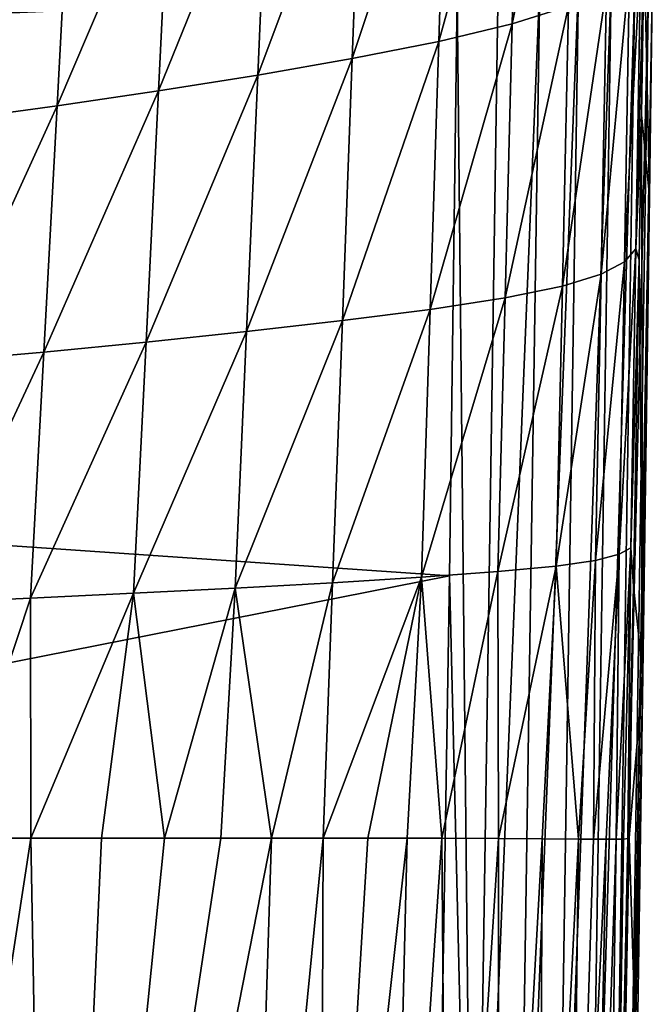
# Model space of a CAD drawing. Header units: metres. Extents: x -26 to 26, y -167 to 32.
# Tile 141 of 237: x 16.44 to 21.21, y -73.75 to -66.33. Entities that reach past the tile are written whole.
import ezdxf

# ---------------------------------------------------------------- set-up
doc = ezdxf.new("R2010")
doc.units = ezdxf.units.M
doc.layers.add('solid_12_411_043_XXX', color=7, linetype='CONTINUOUS')

msp = doc.modelspace()

# ---------------------------------------------------------------- linework, layer by layer
at = {"layer": 'solid_12_411_043_XXX'}
for points in [[(20.153799, -66.361763, 121.831322), (20.205908, -64.296555, 121.843399), (20.620508, -64.115768, 122.524178)], [(20.576418, -66.227188, 122.518295), (20.153799, -66.361763, 121.831322), (20.620508, -64.115768, 122.524178)], [(19.598871, -66.493881, 121.237236), (19.661364, -64.473732, 121.252274), (20.205908, -64.296555, 121.843399)], [(20.153799, -66.361763, 121.831322), (19.598871, -66.493881, 121.237236), (20.205908, -64.296555, 121.843399)], [(18.947596, -66.62265, 120.741066), (19.021252, -64.646126, 120.755615), (19.661364, -64.473732, 121.252274)], [(19.598871, -66.493881, 121.237236), (18.947596, -66.62265, 120.741066), (19.661364, -64.473732, 121.252274)], [(18.235064, -66.747086, 120.337334), (18.319191, -64.8125, 120.348221), (19.021252, -64.646126, 120.755615)], [(18.947596, -66.62265, 120.741066), (18.235064, -66.747086, 120.337334), (19.021252, -64.646126, 120.755615)], [(17.486162, -66.866226, 119.990944), (17.579185, -64.971695, 119.99659), (18.319191, -64.8125, 120.348221)], [(18.235064, -66.747086, 120.337334), (17.486162, -66.866226, 119.990944), (18.319191, -64.8125, 120.348221)], [(16.721838, -66.979126, 119.664581), (16.821497, -65.122581, 119.665085), (17.579185, -64.971695, 119.99659)], [(17.486162, -66.866226, 119.990944), (16.721838, -66.979126, 119.664581), (17.579185, -64.971695, 119.99659)], [(15.947362, -67.085167, 119.350685), (16.051338, -65.264336, 119.346573), (16.821497, -65.122581, 119.665085)], [(16.721838, -66.979126, 119.664581), (15.947362, -67.085167, 119.350685), (16.821497, -65.122581, 119.665085)], [(21.085983, -68.057831, 124.904816), (21.122406, -65.803635, 124.883461), (21.146946, -65.771744, 125.700684)], [(21.127031, -67.047272, 125.717896), (21.085983, -68.057831, 124.904816), (21.146946, -65.771744, 125.700684)], [(21.18907, -67.660431, 136.067001), (21.127031, -67.047272, 125.717896), (21.146946, -65.771744, 125.700684)], [(21.18907, -67.660431, 136.067001), (21.146946, -65.771744, 125.700684), (21.20903, -66.141747, 136.067215)], [(20.999861, -68.155327, 124.084602), (21.037388, -65.949165, 124.073181), (21.122406, -65.803635, 124.883461)], [(21.085983, -68.057831, 124.904816), (20.999861, -68.155327, 124.084602), (21.122406, -65.803635, 124.883461)], [(20.82341, -68.248474, 123.278183), (20.863785, -66.089973, 123.276726), (21.037388, -65.949165, 124.073181)], [(20.999861, -68.155327, 124.084602), (20.82341, -68.248474, 123.278183), (21.037388, -65.949165, 124.073181)], [(19.863798, -78.159561, 137.515701), (20.047489, -66.051865, 137.515793), (19.738823, -66.133438, 137.548279)], [(19.863798, -78.159561, 137.515701), (20.360134, -66.055901, 137.411118), (20.047489, -66.051865, 137.515793)], [(20.176809, -78.165291, 137.410751), (20.360134, -66.055901, 137.411118), (19.863798, -78.159561, 137.515701)], [(20.176809, -78.165291, 137.410751), (20.652548, -66.059669, 137.230804), (20.360134, -66.055901, 137.411118)], [(20.469467, -78.170647, 137.22995), (20.652548, -66.059669, 137.230804), (20.176809, -78.165291, 137.410751)], [(20.469467, -78.170647, 137.22995), (20.898228, -66.062843, 136.983566), (20.652548, -66.059669, 137.230804)], [(20.715179, -78.175148, 136.982132), (20.898228, -66.062843, 136.983566), (20.469467, -78.170647, 137.22995)], [(20.715179, -78.175148, 136.982132), (21.076866, -66.065147, 136.689682), (20.898228, -66.062843, 136.983566)], [(20.893599, -78.178413, 136.687668), (21.076866, -66.065147, 136.689682), (20.715179, -78.175148, 136.982132)], [(20.893599, -78.178413, 136.687668), (21.17964, -66.066475, 136.375687), (21.076866, -66.065147, 136.689682)], [(20.995951, -78.18029, 136.373199), (21.17964, -66.066475, 136.375687), (20.893599, -78.178413, 136.687668)], [(20.995951, -78.18029, 136.373199), (21.20903, -66.141747, 136.067215), (21.17964, -66.066475, 136.375687)], [(-19.738482, -66.156723, 137.548279), (-19.716608, -67.818192, 137.548279), (19.738823, -66.133438, 137.548279)], [(-19.716608, -67.818192, 137.548279), (19.679358, -70.522919, 137.548279), (19.738823, -66.133438, 137.548279)], [(19.863798, -78.159561, 137.515701), (19.738823, -66.133438, 137.548279), (19.679358, -70.522919, 137.548279)], [(20.530855, -68.338608, 122.51078), (20.576418, -66.227188, 122.518295), (20.863785, -66.089973, 123.276726)], [(20.82341, -68.248474, 123.278183), (20.530855, -68.338608, 122.51078), (20.863785, -66.089973, 123.276726)], [(21.18907, -67.660431, 136.067001), (21.20903, -66.141747, 136.067215), (20.995951, -78.18029, 136.373199)], [(20.100275, -68.426979, 121.817184), (20.153799, -66.361763, 121.831322), (20.576418, -66.227188, 122.518295)], [(20.530855, -68.338608, 122.51078), (20.100275, -68.426979, 121.817184), (20.576418, -66.227188, 122.518295)], [(19.535049, -68.514046, 121.219696), (19.598871, -66.493881, 121.237236), (20.153799, -66.361763, 121.831322)], [(20.100275, -68.426979, 121.817184), (19.535049, -68.514046, 121.219696), (20.153799, -66.361763, 121.831322)], [(18.872738, -68.59919, 120.723541), (18.947596, -66.62265, 120.741066), (19.598871, -66.493881, 121.237236)], [(19.535049, -68.514046, 121.219696), (18.872738, -68.59919, 120.723541), (19.598871, -66.493881, 121.237236)], [(18.149914, -68.681702, 120.322998), (18.235064, -66.747086, 120.337334), (18.947596, -66.62265, 120.741066)], [(18.872738, -68.59919, 120.723541), (18.149914, -68.681702, 120.322998), (18.947596, -66.62265, 120.741066)], [(17.392311, -68.760796, 119.981369), (17.486162, -66.866226, 119.990944), (18.235064, -66.747086, 120.337334)], [(18.149914, -68.681702, 120.322998), (17.392311, -68.760796, 119.981369), (18.235064, -66.747086, 120.337334)], [(16.621527, -68.835732, 119.659622), (16.721838, -66.979126, 119.664581), (17.486162, -66.866226, 119.990944)], [(17.392311, -68.760796, 119.981369), (16.621527, -68.835732, 119.659622), (17.486162, -66.866226, 119.990944)], [(15.842881, -68.906059, 119.349838), (15.947362, -67.085167, 119.350685), (16.721838, -66.979126, 119.664581)], [(16.621527, -68.835732, 119.659622), (15.842881, -68.906059, 119.349838), (16.721838, -66.979126, 119.664581)], [(21.127031, -67.047272, 125.717896), (21.109488, -68.139648, 125.73243), (21.085983, -68.057831, 124.904816)], [(21.13855, -71.27298, 136.066147), (21.109488, -68.139648, 125.73243), (21.127031, -67.047272, 125.717896)], [(21.13855, -71.27298, 136.066147), (21.127031, -67.047272, 125.717896), (21.18907, -67.660431, 136.067001)], [(21.13855, -71.27298, 136.066147), (21.18907, -67.660431, 136.067001), (20.995951, -78.18029, 136.373199)], [(-19.716608, -67.818192, 137.548279), (-19.553154, -78.276535, 137.548279), (19.679358, -70.522919, 137.548279)], [(20.96002, -70.361443, 124.096725), (20.999861, -68.155327, 124.084602), (21.085983, -68.057831, 124.904816)], [(21.047363, -70.311981, 124.926712), (20.96002, -70.361443, 124.096725), (21.085983, -68.057831, 124.904816)], [(21.047363, -70.311981, 124.926712), (21.085983, -68.057831, 124.904816), (21.109488, -68.139648, 125.73243)], [(20.780758, -70.406921, 123.280449), (20.82341, -68.248474, 123.278183), (20.999861, -68.155327, 124.084602)], [(20.96002, -70.361443, 124.096725), (20.780758, -70.406921, 123.280449), (20.999861, -68.155327, 124.084602)], [(21.068127, -70.601028, 125.765831), (21.047363, -70.311981, 124.926712), (21.109488, -68.139648, 125.73243)], [(21.13855, -71.27298, 136.066147), (21.068127, -70.601028, 125.765831), (21.109488, -68.139648, 125.73243)], [(20.483253, -70.449989, 122.504036), (20.530855, -68.338608, 122.51078), (20.82341, -68.248474, 123.278183)], [(20.780758, -70.406921, 123.280449), (20.483253, -70.449989, 122.504036), (20.82341, -68.248474, 123.278183)], [(20.045099, -70.492172, 121.803612), (20.100275, -68.426979, 121.817184), (20.530855, -68.338608, 122.51078)], [(20.483253, -70.449989, 122.504036), (20.045099, -70.492172, 121.803612), (20.530855, -68.338608, 122.51078)], [(19.470051, -70.534195, 121.202278), (19.535049, -68.514046, 121.219696), (20.100275, -68.426979, 121.817184)], [(20.045099, -70.492172, 121.803612), (19.470051, -70.534195, 121.202278), (20.100275, -68.426979, 121.817184)], [(18.797195, -70.575737, 120.705414), (18.872738, -68.59919, 120.723541), (19.535049, -68.514046, 121.219696)], [(19.470051, -70.534195, 121.202278), (18.797195, -70.575737, 120.705414), (19.535049, -68.514046, 121.219696)], [(18.064539, -70.616341, 120.307007), (18.149914, -68.681702, 120.322998), (18.872738, -68.59919, 120.723541)], [(18.797195, -70.575737, 120.705414), (18.064539, -70.616341, 120.307007), (18.872738, -68.59919, 120.723541)], [(17.298676, -70.655418, 119.968925), (17.392311, -68.760796, 119.981369), (18.149914, -68.681702, 120.322998)], [(18.064539, -70.616341, 120.307007), (17.298676, -70.655418, 119.968925), (18.149914, -68.681702, 120.322998)], [(16.521858, -70.692398, 119.650604), (16.621527, -68.835732, 119.659622), (17.392311, -68.760796, 119.981369)], [(17.298676, -70.655418, 119.968925), (16.521858, -70.692398, 119.650604), (17.392311, -68.760796, 119.981369)], [(15.73943, -70.727051, 119.343849), (15.842881, -68.906059, 119.349838), (16.621527, -68.835732, 119.659622)], [(16.521858, -70.692398, 119.650604), (15.73943, -70.727051, 119.343849), (16.621527, -68.835732, 119.659622)], [(20.937307, -72.510002, 124.239777), (20.96002, -70.361443, 124.096725), (21.047363, -70.311981, 124.926712)], [(20.992298, -72.50856, 124.742523), (20.937307, -72.510002, 124.239777), (21.047363, -70.311981, 124.926712)], [(21.023449, -72.505104, 125.274986), (20.992298, -72.50856, 124.742523), (21.047363, -70.311981, 124.926712)], [(21.023449, -72.505104, 125.274986), (21.047363, -70.311981, 124.926712), (21.068127, -70.601028, 125.765831)], [(20.766169, -72.50946, 123.391418), (20.780758, -70.406921, 123.280449), (20.96002, -70.361443, 124.096725)], [(20.861103, -72.510109, 123.792007), (20.766169, -72.50946, 123.391418), (20.96002, -70.361443, 124.096725)], [(20.937307, -72.510002, 124.239777), (20.861103, -72.510109, 123.792007), (20.96002, -70.361443, 124.096725)], [(20.050224, -72.503929, 121.873177), (20.045099, -70.492172, 121.803612), (20.483253, -70.449989, 122.504036)], [(20.379581, -72.505966, 122.392235), (20.050224, -72.503929, 121.873177), (20.483253, -70.449989, 122.504036)], [(20.65312, -72.508408, 123.025841), (20.379581, -72.505966, 122.392235), (20.483253, -70.449989, 122.504036)], [(20.65312, -72.508408, 123.025841), (20.483253, -70.449989, 122.504036), (20.780758, -70.406921, 123.280449)], [(20.766169, -72.50946, 123.391418), (20.65312, -72.508408, 123.025841), (20.780758, -70.406921, 123.280449)], [(-19.553154, -78.276535, 137.548279), (19.562618, -77.761124, 137.548279), (19.679358, -70.522919, 137.548279)], [(18.726574, -72.500908, 120.690819), (18.797195, -70.575737, 120.705414), (19.470051, -70.534195, 121.202278)], [(19.064228, -72.501228, 120.917046), (18.726574, -72.500908, 120.690819), (19.470051, -70.534195, 121.202278)], [(19.360126, -72.501701, 121.147865), (19.064228, -72.501228, 120.917046), (19.470051, -70.534195, 121.202278)], [(19.621899, -72.502312, 121.385292), (19.360126, -72.501701, 121.147865), (19.470051, -70.534195, 121.202278)], [(19.621899, -72.502312, 121.385292), (19.470051, -70.534195, 121.202278), (20.045099, -70.492172, 121.803612)], [(19.863798, -78.159561, 137.515701), (19.679358, -70.522919, 137.548279), (19.562618, -77.761124, 137.548279)], [(20.050224, -72.503929, 121.873177), (19.621899, -72.502312, 121.385292), (20.045099, -70.492172, 121.803612)], [(18.337233, -72.500732, 120.467636), (18.064539, -70.616341, 120.307007), (18.797195, -70.575737, 120.705414)], [(18.726574, -72.500908, 120.690819), (18.337233, -72.500732, 120.467636), (18.797195, -70.575737, 120.705414)], [(21.034853, -72.499451, 125.791718), (21.023449, -72.505104, 125.274986), (21.068127, -70.601028, 125.765831)], [(21.13855, -71.27298, 136.066147), (21.034853, -72.499451, 125.791718), (21.068127, -70.601028, 125.765831)], [(16.522717, -72.500923, 119.673767), (16.521858, -70.692398, 119.650604), (17.298676, -70.655418, 119.968925)], [(17.056273, -72.500877, 119.890099), (16.522717, -72.500923, 119.673767), (17.298676, -70.655418, 119.968925)], [(17.531645, -72.500793, 120.08902), (17.056273, -72.500877, 119.890099), (17.298676, -70.655418, 119.968925)], [(17.531645, -72.500793, 120.08902), (17.298676, -70.655418, 119.968925), (18.064539, -70.616341, 120.307007)], [(17.956324, -72.500725, 120.278435), (17.531645, -72.500793, 120.08902), (18.064539, -70.616341, 120.307007)], [(18.337233, -72.500732, 120.467636), (17.956324, -72.500725, 120.278435), (18.064539, -70.616341, 120.307007)], [(15.920791, -72.500908, 119.4375), (15.73943, -70.727051, 119.343849), (16.521858, -70.692398, 119.650604)], [(16.522717, -72.500923, 119.673767), (15.920791, -72.500908, 119.4375), (16.521858, -70.692398, 119.650604)], [(21.091688, -74.331284, 136.065475), (21.13855, -71.27298, 136.066147), (20.995951, -78.18029, 136.373199)], [(21.091688, -74.331284, 136.065475), (21.034853, -72.499451, 125.791718), (21.13855, -71.27298, 136.066147)], [(15.22541, -80.9636, 119.271072), (15.920791, -72.500908, 119.4375), (16.522717, -72.500923, 119.673767)], [(15.22541, -80.9636, 119.271072), (16.522717, -72.500923, 119.673767), (16.676197, -80.962715, 119.835526)], [(16.676197, -80.962715, 119.835526), (16.522717, -72.500923, 119.673767), (17.056273, -72.500877, 119.890099)], [(16.676197, -80.962715, 119.835526), (17.531645, -72.500793, 120.08902), (17.956324, -72.500725, 120.278435)], [(16.676197, -80.962715, 119.835526), (17.956324, -72.500725, 120.278435), (18.337233, -72.500732, 120.467636)], [(16.676197, -80.962715, 119.835526), (18.337233, -72.500732, 120.467636), (18.151375, -78.343201, 120.457649)], [(16.676197, -80.962715, 119.835526), (17.056273, -72.500877, 119.890099), (17.531645, -72.500793, 120.08902)], [(18.151375, -78.343201, 120.457649), (18.337233, -72.500732, 120.467636), (18.726574, -72.500908, 120.690819)], [(18.151375, -78.343201, 120.457649), (18.726574, -72.500908, 120.690819), (18.705063, -78.421036, 120.788223)], [(18.705063, -78.421036, 120.788223), (18.726574, -72.500908, 120.690819), (19.064228, -72.501228, 120.917046)], [(18.705063, -78.421036, 120.788223), (19.064228, -72.501228, 120.917046), (19.360126, -72.501701, 121.147865)], [(18.705063, -78.421036, 120.788223), (19.360126, -72.501701, 121.147865), (19.21652, -78.421982, 121.182892)], [(19.21652, -78.421982, 121.182892), (19.360126, -72.501701, 121.147865), (19.621899, -72.502312, 121.385292)], [(19.21652, -78.421982, 121.182892), (19.621899, -72.502312, 121.385292), (19.669195, -78.42366, 121.642609)], [(19.669195, -78.42366, 121.642609), (19.621899, -72.502312, 121.385292), (20.050224, -72.503929, 121.873177)], [(19.669195, -78.42366, 121.642609), (20.050224, -72.503929, 121.873177), (20.050749, -78.42601, 122.162071)], [(20.050749, -78.42601, 122.162071), (20.050224, -72.503929, 121.873177), (20.379581, -72.505966, 122.392235)], [(20.050749, -78.42601, 122.162071), (20.379581, -72.505966, 122.392235), (20.352625, -78.428688, 122.730896)], [(20.352625, -78.428688, 122.730896), (20.379581, -72.505966, 122.392235), (20.65312, -72.508408, 123.025841)], [(20.352625, -78.428688, 122.730896), (20.65312, -72.508408, 123.025841), (20.580181, -78.431137, 123.333984)], [(20.580181, -78.431137, 123.333984), (20.65312, -72.508408, 123.025841), (20.766169, -72.50946, 123.391418)], [(20.580181, -78.431137, 123.333984), (20.766169, -72.50946, 123.391418), (20.861103, -72.510109, 123.792007)], [(20.580181, -78.431137, 123.333984), (20.861103, -72.510109, 123.792007), (20.744165, -78.43261, 123.956963)], [(20.744165, -78.43261, 123.956963), (20.861103, -72.510109, 123.792007), (20.937307, -72.510002, 124.239777)], [(20.744165, -78.43261, 123.956963), (20.937307, -72.510002, 124.239777), (20.850702, -78.432236, 124.591187)], [(20.850702, -78.432236, 124.591187), (20.937307, -72.510002, 124.239777), (20.992298, -72.50856, 124.742523)], [(20.850702, -78.432236, 124.591187), (20.992298, -72.50856, 124.742523), (20.902065, -78.428978, 125.230865)], [(20.902065, -78.428978, 125.230865), (21.023449, -72.505104, 125.274986), (21.034853, -72.499451, 125.791718)], [(20.902065, -78.428978, 125.230865), (21.034853, -72.499451, 125.791718), (20.986814, -74.994049, 125.825623)], [(20.902065, -78.428978, 125.230865), (20.992298, -72.50856, 124.742523), (21.023449, -72.505104, 125.274986)], [(20.986814, -74.994049, 125.825623), (21.034853, -72.499451, 125.791718), (21.091688, -74.331284, 136.065475)]]:
    msp.add_3dface(points, dxfattribs=at)

doc.saveas('drawing.dxf')
